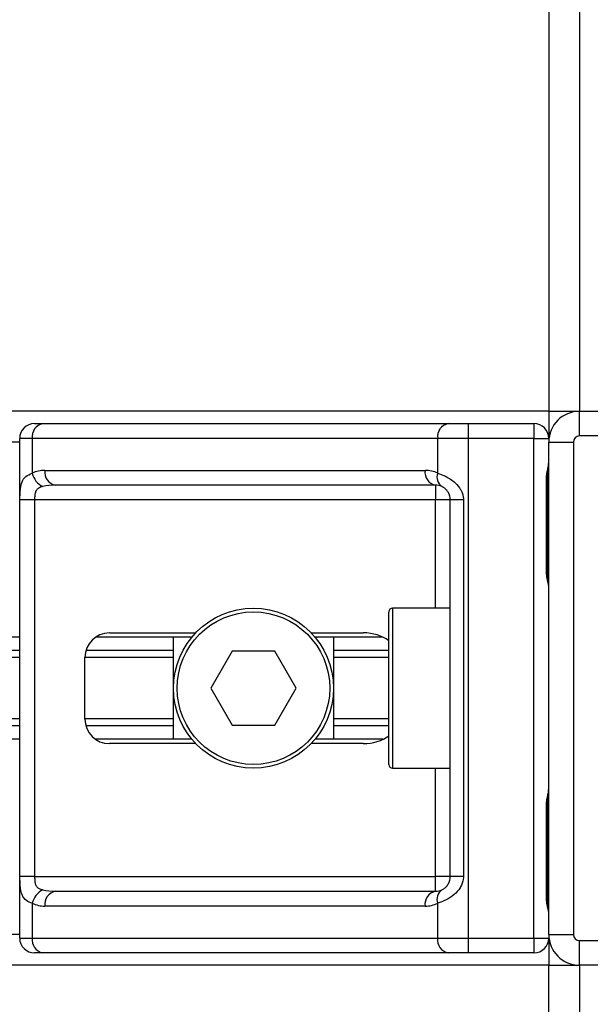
# Model space of a CAD drawing. Header units: millimetres. Extents: x 0 to 420, y 0 to 297.
# Tile 80 of 128: x 208.28 to 209.95, y 198.21 to 201.1. Entities that reach past the tile are written whole.
import ezdxf

# ---------------------------------------------------------------- set-up
doc = ezdxf.new("R2010")
doc.units = ezdxf.units.MM

msp = doc.modelspace()

# ---------------------------------------------------------------- linework, layer by layer
at = {"color": 7, "linetype": 'Continuous', "lineweight": 25}
for p, q in [((209.82907, 233.82723), (209.82907, 199.94886)), ((209.91918, 233.82723), (209.91918, 199.94886)), ((209.82907, 199.94886), (164.34557, 199.94886)), ((209.82907, 199.94886), (209.82907, 199.86957)), ((209.82907, 199.94886), (209.91918, 199.94886)), ((209.91918, 199.87678), (209.91918, 199.94886)), ((209.91918, 199.94886), (211.36081, 199.94886)), ((208.32257, 199.91282), (208.34685, 199.91282)), ((208.34685, 199.91282), (209.53438, 199.91282)), ((209.53438, 199.91282), (209.593, 199.91282)), ((209.593, 199.91282), (209.78582, 199.91282)), ((209.593, 199.91282), (209.593, 199.86957)), ((209.78582, 199.91282), (209.78582, 199.86957)), ((208.27932, 198.40632), (208.27932, 199.86957)), ((208.31626, 199.86957), (208.27932, 199.86957)), ((209.5038, 199.86957), (208.31626, 199.86957)), ((208.31626, 199.86957), (208.31626, 199.76761)), ((209.5038, 199.76761), (209.5038, 199.86957)), ((209.593, 199.86957), (209.5038, 199.86957)), ((209.78582, 199.86957), (209.593, 199.86957)), ((209.593, 199.86957), (209.593, 198.40632)), ((209.78582, 199.86957), (209.82907, 199.86957)), ((209.78582, 198.40632), (209.78582, 199.86957)), ((211.36081, 199.87678), (209.91918, 199.87678)), ((208.27932, 199.85876), (165.89532, 199.85876)), ((209.82907, 199.85876), (209.90116, 199.85876)), ((209.82907, 198.41713), (209.82907, 199.85876)), ((209.90116, 199.85876), (209.90116, 198.41713)), ((208.35315, 199.77587), (209.46692, 199.77587)), ((209.82245, 199.48033), (209.82245, 199.75064)), ((209.82521, 199.75064), (209.82245, 199.75064)), ((209.82521, 199.48033), (209.82521, 199.75064)), ((209.4975, 199.73262), (208.38373, 199.73262)), ((209.4975, 199.73262), (209.4975, 199.68937)), ((208.28006, 198.58652), (208.28006, 199.68937)), ((208.32306, 199.68937), (208.28006, 199.68937)), ((209.4975, 199.68937), (208.32306, 199.68937)), ((208.32306, 199.68937), (208.32306, 198.58652)), ((209.54075, 199.68937), (209.4975, 199.68937)), ((209.4975, 199.37221), (209.4975, 199.68937)), ((209.5793, 199.68937), (209.54075, 199.68937)), ((209.54075, 198.58652), (209.54075, 199.68937)), ((209.5793, 199.68937), (209.5793, 198.58652)), ((209.82521, 199.48033), (209.82245, 199.48033)), ((209.54075, 199.37221), (209.37136, 199.37221)), ((209.37136, 199.37221), (209.37136, 198.90368)), ((209.36054, 198.91449), (209.36054, 199.3614)), ((208.27932, 199.28751), (165.89532, 199.28751)), ((208.78379, 199.28751), (208.50174, 199.28751)), ((208.54247, 199.30013), (208.79505, 199.30013)), ((208.72983, 198.98837), (208.72983, 199.28751)), ((209.13314, 199.30013), (209.2859, 199.30013)), ((209.34351, 199.28751), (209.1444, 199.28751)), ((209.19836, 199.28751), (209.19836, 198.98837)), ((208.27932, 199.24844), (165.89532, 199.24844)), ((208.27932, 199.22775), (165.89532, 199.22775)), ((208.47039, 199.04784), (208.47039, 199.22805)), ((208.72983, 199.22775), (208.47039, 199.22775)), ((208.72983, 199.24844), (208.47334, 199.24844)), ((208.90167, 199.24607), (208.83924, 199.13794)), ((209.02652, 199.24607), (208.90167, 199.24607)), ((209.08894, 199.13794), (209.02652, 199.24607)), ((209.36054, 199.24844), (209.19836, 199.24844)), ((209.36054, 199.22775), (209.19836, 199.22775)), ((208.83924, 199.13794), (208.90167, 199.02982)), ((209.02652, 199.02982), (209.08894, 199.13794)), ((208.27932, 199.04813), (165.89532, 199.04813)), ((208.27932, 199.02744), (165.89532, 199.02744)), ((208.72983, 199.04813), (208.47039, 199.04813)), ((208.72983, 199.02744), (208.47334, 199.02744)), ((208.90167, 199.02982), (209.02652, 199.02982)), ((209.36054, 199.04813), (209.19836, 199.04813)), ((209.36054, 199.02744), (209.19836, 199.02744)), ((208.27932, 198.98837), (165.89532, 198.98837)), ((208.78379, 198.98837), (208.50174, 198.98837)), ((208.79505, 198.97576), (208.54247, 198.97576)), ((209.2859, 198.97576), (209.13314, 198.97576)), ((209.34351, 198.98837), (209.1444, 198.98837)), ((209.37136, 198.90368), (209.54075, 198.90368)), ((209.4975, 198.58652), (209.4975, 198.90368)), ((209.82245, 198.52525), (209.82245, 198.79556)), ((209.82521, 198.79556), (209.82245, 198.79556)), ((209.82521, 198.52525), (209.82521, 198.79556)), ((208.32306, 198.58652), (208.28006, 198.58652)), ((208.32306, 198.58652), (209.4975, 198.58652)), ((209.54075, 198.58652), (209.4975, 198.58652)), ((209.4975, 198.54327), (209.4975, 198.58652)), ((209.5793, 198.58652), (209.54075, 198.58652)), ((208.38373, 198.54327), (209.4975, 198.54327)), ((208.31626, 198.50828), (208.31626, 198.40632)), ((209.5038, 198.40632), (209.5038, 198.50828)), ((209.82521, 198.52525), (209.82245, 198.52525)), ((209.46692, 198.50002), (208.35315, 198.50002)), ((208.27932, 198.41713), (165.89532, 198.41713)), ((208.27932, 198.40632), (208.31626, 198.40632)), ((208.31626, 198.40632), (209.5038, 198.40632)), ((209.5038, 198.40632), (209.593, 198.40632)), ((209.593, 198.40632), (209.78582, 198.40632)), ((209.593, 198.40632), (209.593, 198.36307)), ((209.78582, 198.40632), (209.82907, 198.40632)), ((209.78582, 198.40632), (209.78582, 198.36307)), ((209.82907, 198.41713), (209.90116, 198.41713)), ((209.82907, 198.40632), (209.82907, 198.32703)), ((209.91918, 198.39911), (211.36081, 198.39911)), ((209.91918, 198.32703), (209.91918, 198.39911)), ((208.34685, 198.36307), (208.32257, 198.36307)), ((209.53438, 198.36307), (208.34685, 198.36307)), ((209.593, 198.36307), (209.53438, 198.36307)), ((209.78582, 198.36307), (209.593, 198.36307)), ((209.82907, 198.32703), (164.34557, 198.32703)), ((209.82907, 197.89454), (209.82907, 198.32703)), ((209.82907, 198.32703), (209.91918, 198.32703)), ((211.36081, 198.32703), (209.91918, 198.32703)), ((209.91918, 198.32703), (209.91918, 197.89454))]:
    msp.add_line(p, q, dxfattribs=at)
for radius in [0.23427, 0.22345]:
    msp.add_circle((208.96409, 199.13794), radius, dxfattribs=at)
for centre, radius, start, end in [((209.91918, 199.85876), 0.0901, 90, 180), ((208.32257, 199.86957), 0.04325, 90, 180), ((208.35449, 199.87498), 0.03861, 101.42175, 188.04947), ((209.54203, 199.87498), 0.03861, 101.42175, 188.04947), ((209.78582, 199.86957), 0.04325, 0, 90), ((209.91918, 199.85876), 0.01802, 90, 180), ((208.35315, 199.68937), 0.0865, 90, 115.24042), ((208.39138, 199.77046), 0.03861, 171.95053, 258.57825), ((209.50514, 199.77046), 0.03861, 171.95053, 258.57825), ((209.46692, 199.68937), 0.0865, 64.75958, 90), ((208.37084, 199.77876), 0.05571, 191.54851, 244.48399), ((209.53477, 199.75578), 0.03315, 159.08981, 235.39013), ((209.4975, 199.68937), 0.04325, 64.75958, 90), ((209.37136, 199.3614), 0.01081, 90, 180), ((208.54247, 199.22805), 0.07208, 90, 180), ((208.54247, 199.04784), 0.07208, 180, 270), ((209.37136, 198.91449), 0.01081, 180, 270), ((208.37084, 198.49713), 0.05571, 115.51601, 168.45149), ((208.39138, 198.50543), 0.03861, 101.42175, 188.04947), ((209.50514, 198.50543), 0.03861, 101.42175, 188.04947), ((209.4975, 198.58652), 0.04325, 270, 295.24042), ((209.53477, 198.52011), 0.03315, 124.60987, 200.91019), ((208.35315, 198.58652), 0.0865, 244.75958, 270), ((209.46692, 198.58652), 0.0865, 270, 295.24042), ((208.32257, 198.40632), 0.04325, 180, 270), ((208.35449, 198.40091), 0.03861, 171.95053, 258.57825), ((209.54203, 198.40091), 0.03861, 171.95053, 258.57825), ((209.78582, 198.40632), 0.04325, 270, 0), ((209.91918, 198.41713), 0.0901, 180, 270), ((209.91918, 198.41713), 0.01802, 180, 270)]:
    msp.add_arc(centre, radius, start, end, dxfattribs=at)
for centre, major_axis, ratio, start_param, end_param in [((208.38373, 199.68937), (0.0865, 0), 0.5, 1.5707963, 2.0113247), ((209.2859, 199.22805), (-0.10194, 0), 0.7071068, 3.890794, 4.712389), ((209.2859, 199.04784), (-0.10194, 0), 0.7071068, 1.5707963, 2.3923913), ((208.38373, 198.58652), (0.0865, 0), 0.5, 4.2718606, 4.712389)]:
    msp.add_ellipse(centre, major_axis=major_axis, ratio=ratio, start_param=start_param, end_param=end_param, dxfattribs=at)
for points, knots in [([(209.82245, 199.75064), (209.8226, 199.75467), (209.82299, 199.76478), (209.82553, 199.77642), (209.82818, 199.78764), (209.82871, 199.79255), (209.82907, 199.79595)], [0, 0, 0, 0, 0.22698943, 0.56901237, 0.70203402, 1, 1, 1, 1]), ([(209.82574, 199.75061), (209.82568, 199.75636), (209.82553, 199.77056), (209.82949, 199.78538), (209.82871, 199.79441), (209.82856, 199.7961)], [0, 0, 0, 0, 0.3553058, 0.87926, 1, 1, 1, 1]), ([(208.28006, 199.68937), (208.28008, 199.69194), (208.28012, 199.70257), (208.28061, 199.71391), (208.28232, 199.72929), (208.28567, 199.74406), (208.29606, 199.75937), (208.30933, 199.76478), (208.31626, 199.76761)], [0, 0, 0, 0, 0.0620594, 0.25604, 0.2811965, 0.496867, 0.7368773, 1, 1, 1, 1]), ([(209.5038, 199.76761), (209.51048, 199.7653), (209.5258, 199.76002), (209.54963, 199.7458), (209.56519, 199.72932), (209.57429, 199.71432), (209.5787, 199.70201), (209.57916, 199.69233), (209.5793, 199.68937)], [0, 0, 0, 0, 0.22040235, 0.50500191, 0.69312024, 0.76694286, 0.92883385, 1, 1, 1, 1]), ([(208.34685, 199.72849), (208.34237, 199.72717), (208.3348, 199.72494), (208.32921, 199.71943), (208.32576, 199.71359), (208.3236, 199.70584), (208.3231, 199.69632), (208.32307, 199.69065), (208.32306, 199.68937)], [0, 0, 0, 0, 0.273797, 0.4623029, 0.4991581, 0.7049828, 0.9330438, 1, 1, 1, 1]), ([(209.54075, 199.68937), (209.5403, 199.69412), (209.53951, 199.70259), (209.53505, 199.71121), (209.53047, 199.71764), (209.52657, 199.72158), (209.52097, 199.7259), (209.51807, 199.7274), (209.51594, 199.72849)], [0, 0, 0, 0, 0.2459514, 0.4382643, 0.4984306, 0.6829349, 0.7679658, 1, 1, 1, 1]), ([(209.82907, 199.43502), (209.82901, 199.43628), (209.82877, 199.44122), (209.82693, 199.44838), (209.82449, 199.45957), (209.82275, 199.46881), (209.82252, 199.47755), (209.82245, 199.48033)], [0, 0, 0, 0, 0.11725755, 0.46117897, 0.50697617, 0.84316274, 1, 1, 1, 1]), ([(209.82872, 199.43977), (209.82862, 199.44161), (209.82813, 199.45097), (209.8252, 199.46637), (209.82527, 199.48018), (209.8253, 199.48536)], [0, 0, 0, 0, 0.1322449, 0.6741763, 1, 1, 1, 1]), ([(209.82245, 198.79556), (209.8226, 198.79959), (209.82299, 198.8097), (209.82553, 198.82134), (209.82818, 198.83255), (209.82871, 198.83747), (209.82907, 198.84087)], [0, 0, 0, 0, 0.2269894, 0.5690124, 0.702034, 1, 1, 1, 1]), ([(209.82574, 198.79553), (209.82568, 198.80127), (209.82553, 198.81548), (209.82949, 198.8303), (209.82871, 198.83933), (209.82856, 198.84102)], [0, 0, 0, 0, 0.3553058, 0.87926, 1, 1, 1, 1]), ([(208.31626, 198.50828), (208.31038, 198.51059), (208.29689, 198.51587), (208.2863, 198.53009), (208.2823, 198.54657), (208.28064, 198.56157), (208.28013, 198.57388), (208.28008, 198.58356), (208.28006, 198.58652)], [0, 0, 0, 0, 0.22040235, 0.50500191, 0.69312024, 0.76694286, 0.92883385, 1, 1, 1, 1]), ([(208.32306, 198.58652), (208.32313, 198.58177), (208.32325, 198.57329), (208.32496, 198.56468), (208.32785, 198.55825), (208.33122, 198.55431), (208.33783, 198.54999), (208.34303, 198.54849), (208.34685, 198.5474)], [0, 0, 0, 0, 0.24595141, 0.43826429, 0.49843058, 0.68293489, 0.7679658, 1, 1, 1, 1]), ([(209.5793, 198.58652), (209.57919, 198.58394), (209.57875, 198.57332), (209.57446, 198.56198), (209.56519, 198.5466), (209.55159, 198.53183), (209.52731, 198.51652), (209.51187, 198.51111), (209.5038, 198.50828)], [0, 0, 0, 0, 0.0620594, 0.25604, 0.2811965, 0.496867, 0.7368773, 1, 1, 1, 1]), ([(209.51594, 198.5474), (209.51849, 198.54872), (209.5228, 198.55095), (209.5288, 198.55646), (209.53355, 198.5623), (209.53814, 198.57005), (209.54055, 198.57957), (209.54071, 198.58523), (209.54075, 198.58652)], [0, 0, 0, 0, 0.273797, 0.4623029, 0.4991581, 0.7049828, 0.9330438, 1, 1, 1, 1]), ([(209.82907, 198.47994), (209.82901, 198.4812), (209.82877, 198.48614), (209.82693, 198.4933), (209.82449, 198.50449), (209.82275, 198.51373), (209.82252, 198.52247), (209.82245, 198.52525)], [0, 0, 0, 0, 0.1172575, 0.461179, 0.5069762, 0.8431627, 1, 1, 1, 1]), ([(209.82872, 198.48469), (209.82862, 198.48652), (209.82813, 198.49589), (209.8252, 198.51129), (209.82527, 198.52509), (209.8253, 198.53028)], [0, 0, 0, 0, 0.1322449, 0.6741763, 1, 1, 1, 1])]:
    msp.add_open_spline(points, degree=3, knots=knots, dxfattribs=at)

doc.saveas('drawing.dxf')
